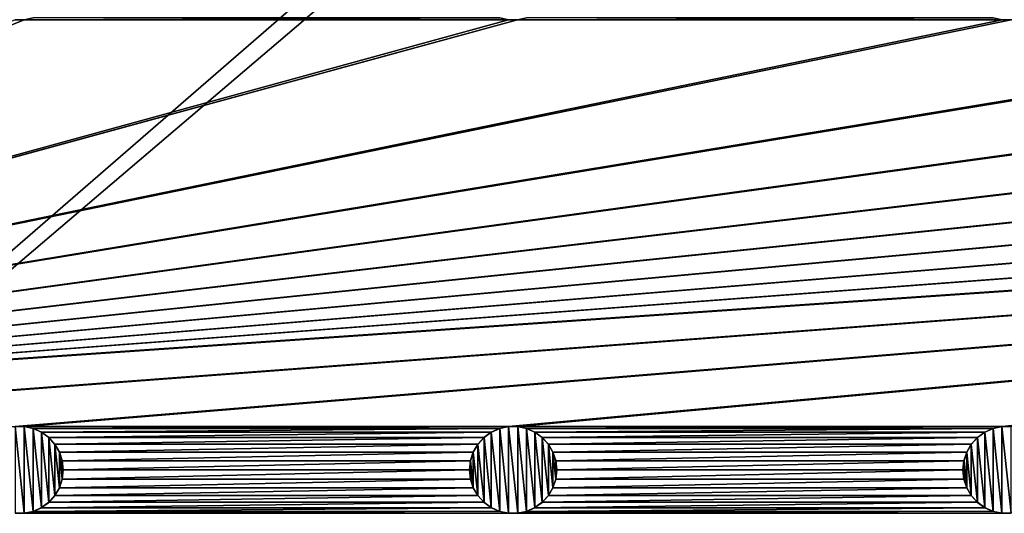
# Model space of a CAD drawing. Header units: metres. Extents: x -200 to 200, y -200 to 200.
# Tile 8 of 88: x -113 to -57, y -116 to -87. Entities that reach past the tile are written whole.
import ezdxf

# ---------------------------------------------------------------- set-up
doc = ezdxf.new("R2010")
doc.units = ezdxf.units.M
doc.layers.add('solid_P34200', color=7, linetype='CONTINUOUS')

msp = doc.modelspace()

# ---------------------------------------------------------------- linework, layer by layer
at = {"layer": 'solid_P34200'}
for points in [[(-181, -159), (-181, 159), (-10.240819, -10.959723)], [(-181, -159), (-10.240819, -10.959723), (-8.64688, -12.25524)], [(181, -159), (-181, -159), (-8.64688, -12.25524)], [(-84.641083, -87.385712, 5), (-170.574692, -110.823647, 5), (-170.058914, -110.714287, 5)], [(-112.941078, -87.385712, 5), (-113.458923, -87.385712, 5), (-170.574692, -110.823647, 5)], [(-85.15892, -87.385712, 5), (-112.941078, -87.385712, 5), (-170.574692, -110.823647, 5)], [(-84.641083, -87.385712, 5), (-85.15892, -87.385712, 5), (-170.574692, -110.823647, 5)], [(170.058914, -87.385712, 5), (-170.058914, -110.714287, 5), (-169.541077, -110.714287, 5)], [(-56.858921, -87.385712, 5), (-84.641083, -87.385712, 5), (-170.058914, -110.714287, 5)], [(-56.34108, -87.385712, 5), (-56.858921, -87.385712, 5), (-170.058914, -110.714287, 5)], [(-28.55892, -87.385712, 5), (-56.34108, -87.385712, 5), (-170.058914, -110.714287, 5)], [(-28.04108, -87.385712, 5), (-28.55892, -87.385712, 5), (-170.058914, -110.714287, 5)], [(-0.25892, -87.385712, 5), (-28.04108, -87.385712, 5), (-170.058914, -110.714287, 5)], [(0.25892, -87.385712, 5), (-0.25892, -87.385712, 5), (-170.058914, -110.714287, 5)], [(28.04108, -87.385712, 5), (0.25892, -87.385712, 5), (-170.058914, -110.714287, 5)], [(170.058914, -87.385712, 5), (169.541077, -87.385712, 5), (-170.058914, -110.714287, 5)], [(141.758926, -87.385712, 5), (-170.058914, -110.714287, 5), (169.541077, -87.385712, 5)], [(141.758926, -87.385712, 5), (141.241074, -87.385712, 5), (-170.058914, -110.714287, 5)], [(113.458923, -87.385712, 5), (-170.058914, -110.714287, 5), (141.241074, -87.385712, 5)], [(113.458923, -87.385712, 5), (112.941078, -87.385712, 5), (-170.058914, -110.714287, 5)], [(85.15892, -87.385712, 5), (-170.058914, -110.714287, 5), (112.941078, -87.385712, 5)], [(85.15892, -87.385712, 5), (84.641083, -87.385712, 5), (-170.058914, -110.714287, 5)], [(56.858921, -87.385712, 5), (-170.058914, -110.714287, 5), (84.641083, -87.385712, 5)], [(56.858921, -87.385712, 5), (56.34108, -87.385712, 5), (-170.058914, -110.714287, 5)], [(28.55892, -87.385712, 5), (-170.058914, -110.714287, 5), (56.34108, -87.385712, 5)], [(28.55892, -87.385712, 5), (28.04108, -87.385712, 5), (-170.058914, -110.714287, 5)], [(170.058914, -87.385712, 5), (-169.541077, -110.714287, 5), (-141.758926, -110.714287, 5)], [(170.058914, -87.385712, 5), (-141.758926, -110.714287, 5), (-141.241074, -110.714287, 5)], [(170.058914, -87.385712, 5), (-141.241074, -110.714287, 5), (-113.458923, -110.714287, 5)], [(-113.464638, -87.384521, 7.5), (-113.458923, -87.385712, 5), (-112.941078, -87.385712, 5)], [(-112.935364, -87.384521, 7.5), (-113.464638, -87.384521, 7.5), (-112.941078, -87.385712, 5)], [(170.058914, -87.385712, 5), (-113.458923, -110.714287, 5), (-112.941078, -110.714287, 5)], [(-85.67469, -87.276352, 5), (-112.425308, -87.276352, 5), (-112.941078, -87.385712, 5)], [(-112.935364, -87.384521, 7.5), (-112.941078, -87.385712, 5), (-112.425308, -87.276352, 5)], [(-85.15892, -87.385712, 5), (-85.67469, -87.276352, 5), (-112.941078, -87.385712, 5)], [(170.058914, -87.385712, 5), (-112.941078, -110.714287, 5), (-85.15892, -110.714287, 5)], [(-85.668777, -87.277863, 7.5), (-85.67469, -87.276352, 5), (-85.15892, -87.385712, 5)], [(-85.164635, -87.384521, 7.5), (-85.668777, -87.277863, 7.5), (-85.15892, -87.385712, 5)], [(-85.164635, -87.384521, 7.5), (-85.15892, -87.385712, 5), (-84.641083, -87.385712, 5)], [(-84.635368, -87.384521, 7.5), (-85.164635, -87.384521, 7.5), (-84.641083, -87.385712, 5)], [(170.058914, -87.385712, 5), (-85.15892, -110.714287, 5), (-84.641083, -110.714287, 5)], [(-57.374687, -87.276352, 5), (-84.125313, -87.276352, 5), (-84.641083, -87.385712, 5)], [(-84.635368, -87.384521, 7.5), (-84.641083, -87.385712, 5), (-84.125313, -87.276352, 5)], [(-56.858921, -87.385712, 5), (-57.374687, -87.276352, 5), (-84.641083, -87.385712, 5)], [(170.058914, -87.385712, 5), (-84.641083, -110.714287, 5), (-56.858921, -110.714287, 5)], [(-57.368778, -87.277863, 7.5), (-57.374687, -87.276352, 5), (-56.858921, -87.385712, 5)], [(-56.864635, -87.384521, 7.5), (-57.368778, -87.277863, 7.5), (-56.858921, -87.385712, 5)], [(-56.864635, -87.384521, 7.5), (-56.858921, -87.385712, 5), (-56.34108, -87.385712, 5)], [(-56.335365, -87.384521, 7.5), (-56.864635, -87.384521, 7.5), (-56.34108, -87.385712, 5)], [(170.058914, -87.385712, 5), (-56.858921, -110.714287, 5), (-56.34108, -110.714287, 5)], [(-113.464638, -110.715477, 7.5), (-112.935364, -110.715477, 7.5), (-113.458923, -110.714287, 5)], [(-113.464638, -110.715477, 7.5), (-113.464638, -115.684525, 7.5), (-112.935364, -115.684525, 7.5)], [(-113.464638, -110.715477, 7.5), (-112.935364, -115.684525, 7.5), (-112.935364, -110.715477, 7.5)], [(-112.935364, -110.715477, 7.5), (-112.941078, -110.714287, 5), (-113.458923, -110.714287, 5)], [(-85.15892, -110.714287, 5), (-112.941078, -110.714287, 5), (-112.425308, -110.823647, 5)], [(-112.431221, -110.822136, 7.5), (-112.425308, -110.823647, 5), (-112.941078, -110.714287, 5)], [(-112.935364, -110.715477, 7.5), (-112.431221, -110.822136, 7.5), (-112.941078, -110.714287, 5)], [(-112.935364, -110.715477, 7.5), (-112.935364, -115.684525, 7.5), (-112.431221, -115.577858, 7.5)], [(-112.935364, -110.715477, 7.5), (-112.431221, -115.577858, 7.5), (-112.431221, -110.822136, 7.5)], [(-112.431221, -110.822136, 7.5), (-111.948463, -111.037949, 7.5), (-112.425308, -110.823647, 5)], [(-112.431221, -110.822136, 7.5), (-112.431221, -115.577858, 7.5), (-111.948463, -115.362045, 7.5)], [(-112.431221, -110.822136, 7.5), (-111.948463, -115.362045, 7.5), (-111.948463, -111.037949, 7.5)], [(-85.67469, -110.823647, 5), (-85.15892, -110.714287, 5), (-112.425308, -110.823647, 5)], [(-85.67469, -110.823647, 5), (-112.425308, -110.823647, 5), (-111.952179, -111.034927, 5)], [(-111.948463, -111.037949, 7.5), (-111.952179, -111.034927, 5), (-112.425308, -110.823647, 5)], [(-86.14782, -111.034927, 5), (-85.67469, -110.823647, 5), (-111.952179, -111.034927, 5)], [(-86.14782, -111.034927, 5), (-111.952179, -111.034927, 5), (-111.525772, -111.343788, 5)], [(-111.529884, -111.340363, 7.5), (-111.525772, -111.343788, 5), (-111.952179, -111.034927, 5)], [(-111.948463, -111.037949, 7.5), (-111.529884, -111.340363, 7.5), (-111.952179, -111.034927, 5)], [(-111.948463, -111.037949, 7.5), (-111.948463, -115.362045, 7.5), (-111.529884, -115.059639, 7.5)], [(-111.948463, -111.037949, 7.5), (-111.529884, -115.059639, 7.5), (-111.529884, -111.340363, 7.5)], [(-86.574226, -111.343788, 5), (-86.14782, -111.034927, 5), (-111.525772, -111.343788, 5)], [(-86.151535, -111.037949, 7.5), (-86.14782, -111.034927, 5), (-86.574226, -111.343788, 5)], [(-86.570114, -111.340363, 7.5), (-86.151535, -111.037949, 7.5), (-86.574226, -111.343788, 5)], [(-86.570114, -111.340363, 7.5), (-86.151535, -115.362045, 7.5), (-86.151535, -111.037949, 7.5)], [(-86.151535, -111.037949, 7.5), (-85.668777, -110.822136, 7.5), (-86.14782, -111.034927, 5)], [(-86.151535, -111.037949, 7.5), (-85.668777, -115.577858, 7.5), (-85.668777, -110.822136, 7.5)], [(-86.151535, -111.037949, 7.5), (-86.151535, -115.362045, 7.5), (-85.668777, -115.577858, 7.5)], [(-85.668777, -110.822136, 7.5), (-85.67469, -110.823647, 5), (-86.14782, -111.034927, 5)], [(-85.164635, -110.715477, 7.5), (-85.15892, -110.714287, 5), (-85.67469, -110.823647, 5)], [(-85.668777, -110.822136, 7.5), (-85.164635, -110.715477, 7.5), (-85.67469, -110.823647, 5)], [(-85.668777, -110.822136, 7.5), (-85.164635, -115.684525, 7.5), (-85.164635, -110.715477, 7.5)], [(-85.668777, -110.822136, 7.5), (-85.668777, -115.577858, 7.5), (-85.164635, -115.684525, 7.5)], [(-85.164635, -110.715477, 7.5), (-84.635368, -110.715477, 7.5), (-85.15892, -110.714287, 5)], [(-85.164635, -110.715477, 7.5), (-85.164635, -115.684525, 7.5), (-84.635368, -115.684525, 7.5)], [(-85.164635, -110.715477, 7.5), (-84.635368, -115.684525, 7.5), (-84.635368, -110.715477, 7.5)], [(-84.635368, -110.715477, 7.5), (-84.641083, -110.714287, 5), (-85.15892, -110.714287, 5)], [(-56.858921, -110.714287, 5), (-84.641083, -110.714287, 5), (-84.125313, -110.823647, 5)], [(-84.131226, -110.822136, 7.5), (-84.125313, -110.823647, 5), (-84.641083, -110.714287, 5)], [(-84.635368, -110.715477, 7.5), (-84.131226, -110.822136, 7.5), (-84.641083, -110.714287, 5)], [(-84.635368, -110.715477, 7.5), (-84.635368, -115.684525, 7.5), (-84.131226, -115.577858, 7.5)], [(-84.635368, -110.715477, 7.5), (-84.131226, -115.577858, 7.5), (-84.131226, -110.822136, 7.5)], [(-84.131226, -110.822136, 7.5), (-83.648468, -111.037949, 7.5), (-84.125313, -110.823647, 5)], [(-84.131226, -110.822136, 7.5), (-84.131226, -115.577858, 7.5), (-83.648468, -115.362045, 7.5)], [(-84.131226, -110.822136, 7.5), (-83.648468, -115.362045, 7.5), (-83.648468, -111.037949, 7.5)], [(-57.374687, -110.823647, 5), (-56.858921, -110.714287, 5), (-84.125313, -110.823647, 5)], [(-57.374687, -110.823647, 5), (-84.125313, -110.823647, 5), (-83.652184, -111.034927, 5)], [(-83.648468, -111.037949, 7.5), (-83.652184, -111.034927, 5), (-84.125313, -110.823647, 5)], [(-57.847816, -111.034927, 5), (-57.374687, -110.823647, 5), (-83.652184, -111.034927, 5)], [(-57.847816, -111.034927, 5), (-83.652184, -111.034927, 5), (-83.225777, -111.343788, 5)], [(-83.229889, -111.340363, 7.5), (-83.225777, -111.343788, 5), (-83.652184, -111.034927, 5)], [(-83.648468, -111.037949, 7.5), (-83.229889, -111.340363, 7.5), (-83.652184, -111.034927, 5)], [(-83.648468, -111.037949, 7.5), (-83.648468, -115.362045, 7.5), (-83.229889, -115.059639, 7.5)], [(-83.648468, -111.037949, 7.5), (-83.229889, -115.059639, 7.5), (-83.229889, -111.340363, 7.5)], [(-58.274223, -111.343788, 5), (-57.847816, -111.034927, 5), (-83.225777, -111.343788, 5)], [(-57.851532, -111.037949, 7.5), (-57.847816, -111.034927, 5), (-58.274223, -111.343788, 5)], [(-58.270115, -111.340363, 7.5), (-57.851532, -111.037949, 7.5), (-58.274223, -111.343788, 5)], [(-58.270115, -111.340363, 7.5), (-57.851532, -115.362045, 7.5), (-57.851532, -111.037949, 7.5)], [(-57.851532, -111.037949, 7.5), (-57.368778, -110.822136, 7.5), (-57.847816, -111.034927, 5)], [(-57.851532, -111.037949, 7.5), (-57.368778, -115.577858, 7.5), (-57.368778, -110.822136, 7.5)], [(-57.851532, -111.037949, 7.5), (-57.851532, -115.362045, 7.5), (-57.368778, -115.577858, 7.5)], [(-57.368778, -110.822136, 7.5), (-57.374687, -110.823647, 5), (-57.847816, -111.034927, 5)], [(-56.864635, -110.715477, 7.5), (-56.858921, -110.714287, 5), (-57.374687, -110.823647, 5)], [(-57.368778, -110.822136, 7.5), (-56.864635, -110.715477, 7.5), (-57.374687, -110.823647, 5)], [(-57.368778, -110.822136, 7.5), (-56.864635, -115.684525, 7.5), (-56.864635, -110.715477, 7.5)], [(-57.368778, -110.822136, 7.5), (-57.368778, -115.577858, 7.5), (-56.864635, -115.684525, 7.5)], [(-56.864635, -110.715477, 7.5), (-56.335365, -110.715477, 7.5), (-56.858921, -110.714287, 5)], [(-56.864635, -110.715477, 7.5), (-56.864635, -115.684525, 7.5), (-56.335365, -115.684525, 7.5)], [(-56.864635, -110.715477, 7.5), (-56.335365, -115.684525, 7.5), (-56.335365, -110.715477, 7.5)], [(-56.335365, -110.715477, 7.5), (-56.34108, -110.714287, 5), (-56.858921, -110.714287, 5)], [(-111.529884, -111.340363, 7.5), (-111.178116, -111.733292, 7.5), (-111.525772, -111.343788, 5)], [(-111.529884, -111.340363, 7.5), (-111.529884, -115.059639, 7.5), (-111.178116, -114.66671, 7.5)], [(-111.529884, -111.340363, 7.5), (-111.178116, -114.66671, 7.5), (-111.178116, -111.733292, 7.5)], [(-86.574226, -111.343788, 5), (-111.525772, -111.343788, 5), (-111.179207, -111.730286, 5)], [(-111.178116, -111.733292, 7.5), (-111.179207, -111.730286, 5), (-111.525772, -111.343788, 5)], [(-86.920792, -111.730286, 5), (-86.574226, -111.343788, 5), (-111.179207, -111.730286, 5)], [(-86.920792, -111.730286, 5), (-111.179207, -111.730286, 5), (-110.915665, -112.184433, 5)], [(-110.917191, -112.180923, 7.5), (-110.915665, -112.184433, 5), (-111.179207, -111.730286, 5)], [(-111.178116, -111.733292, 7.5), (-110.917191, -112.180923, 7.5), (-111.179207, -111.730286, 5)], [(-111.178116, -111.733292, 7.5), (-111.178116, -114.66671, 7.5), (-110.917191, -114.219078, 7.5)], [(-111.178116, -111.733292, 7.5), (-110.917191, -114.219078, 7.5), (-110.917191, -112.180923, 7.5)], [(-87.184341, -112.184433, 5), (-86.920792, -111.730286, 5), (-110.915665, -112.184433, 5)], [(-86.921883, -111.733292, 7.5), (-86.920792, -111.730286, 5), (-87.184341, -112.184433, 5)], [(-87.182808, -112.180923, 7.5), (-86.921883, -111.733292, 7.5), (-87.184341, -112.184433, 5)], [(-87.182808, -112.180923, 7.5), (-86.921883, -114.66671, 7.5), (-86.921883, -111.733292, 7.5)], [(-86.921883, -111.733292, 7.5), (-86.570114, -111.340363, 7.5), (-86.920792, -111.730286, 5)], [(-86.921883, -111.733292, 7.5), (-86.570114, -115.059639, 7.5), (-86.570114, -111.340363, 7.5)], [(-86.921883, -111.733292, 7.5), (-86.921883, -114.66671, 7.5), (-86.570114, -115.059639, 7.5)], [(-86.570114, -111.340363, 7.5), (-86.574226, -111.343788, 5), (-86.920792, -111.730286, 5)], [(-86.570114, -111.340363, 7.5), (-86.570114, -115.059639, 7.5), (-86.151535, -115.362045, 7.5)], [(-83.229889, -111.340363, 7.5), (-82.87812, -111.733292, 7.5), (-83.225777, -111.343788, 5)], [(-83.229889, -111.340363, 7.5), (-83.229889, -115.059639, 7.5), (-82.87812, -114.66671, 7.5)], [(-83.229889, -111.340363, 7.5), (-82.87812, -114.66671, 7.5), (-82.87812, -111.733292, 7.5)], [(-58.274223, -111.343788, 5), (-83.225777, -111.343788, 5), (-82.879204, -111.730286, 5)], [(-82.87812, -111.733292, 7.5), (-82.879204, -111.730286, 5), (-83.225777, -111.343788, 5)], [(-58.620796, -111.730286, 5), (-58.274223, -111.343788, 5), (-82.879204, -111.730286, 5)], [(-58.620796, -111.730286, 5), (-82.879204, -111.730286, 5), (-82.615662, -112.184433, 5)], [(-82.617195, -112.180923, 7.5), (-82.615662, -112.184433, 5), (-82.879204, -111.730286, 5)], [(-82.87812, -111.733292, 7.5), (-82.617195, -112.180923, 7.5), (-82.879204, -111.730286, 5)], [(-82.87812, -111.733292, 7.5), (-82.87812, -114.66671, 7.5), (-82.617195, -114.219078, 7.5)], [(-82.87812, -111.733292, 7.5), (-82.617195, -114.219078, 7.5), (-82.617195, -112.180923, 7.5)], [(-58.884338, -112.184433, 5), (-58.620796, -111.730286, 5), (-82.615662, -112.184433, 5)], [(-58.621883, -111.733292, 7.5), (-58.620796, -111.730286, 5), (-58.884338, -112.184433, 5)], [(-58.882805, -112.180923, 7.5), (-58.621883, -111.733292, 7.5), (-58.884338, -112.184433, 5)], [(-58.882805, -112.180923, 7.5), (-58.621883, -114.66671, 7.5), (-58.621883, -111.733292, 7.5)], [(-58.621883, -111.733292, 7.5), (-58.270115, -111.340363, 7.5), (-58.620796, -111.730286, 5)], [(-58.621883, -111.733292, 7.5), (-58.270115, -115.059639, 7.5), (-58.270115, -111.340363, 7.5)], [(-58.621883, -111.733292, 7.5), (-58.621883, -114.66671, 7.5), (-58.270115, -115.059639, 7.5)], [(-58.270115, -111.340363, 7.5), (-58.274223, -111.343788, 5), (-58.620796, -111.730286, 5)], [(-58.270115, -111.340363, 7.5), (-58.270115, -115.059639, 7.5), (-57.851532, -115.362045, 7.5)], [(-110.917191, -112.180923, 7.5), (-110.760017, -112.667068, 7.5), (-110.915665, -112.184433, 5)], [(-110.917191, -112.180923, 7.5), (-110.917191, -114.219078, 7.5), (-110.760017, -113.732933, 7.5)], [(-110.917191, -112.180923, 7.5), (-110.760017, -113.732933, 7.5), (-110.760017, -112.667068, 7.5)], [(-87.184341, -112.184433, 5), (-110.915665, -112.184433, 5), (-110.757736, -112.671631, 5)], [(-110.760017, -112.667068, 7.5), (-110.757736, -112.671631, 5), (-110.915665, -112.184433, 5)], [(-87.342262, -112.671631, 5), (-87.184341, -112.184433, 5), (-110.757736, -112.671631, 5)], [(-87.182808, -112.180923, 7.5), (-87.184341, -112.184433, 5), (-87.342262, -112.671631, 5)], [(-87.339981, -112.667068, 7.5), (-87.182808, -112.180923, 7.5), (-87.342262, -112.671631, 5)], [(-87.339981, -112.667068, 7.5), (-87.182808, -114.219078, 7.5), (-87.182808, -112.180923, 7.5)], [(-87.182808, -112.180923, 7.5), (-87.182808, -114.219078, 7.5), (-86.921883, -114.66671, 7.5)], [(-82.617195, -112.180923, 7.5), (-82.460022, -112.667068, 7.5), (-82.615662, -112.184433, 5)], [(-82.617195, -112.180923, 7.5), (-82.617195, -114.219078, 7.5), (-82.460022, -113.732933, 7.5)], [(-82.617195, -112.180923, 7.5), (-82.460022, -113.732933, 7.5), (-82.460022, -112.667068, 7.5)], [(-58.884338, -112.184433, 5), (-82.615662, -112.184433, 5), (-82.457733, -112.671631, 5)], [(-82.460022, -112.667068, 7.5), (-82.457733, -112.671631, 5), (-82.615662, -112.184433, 5)], [(-59.042263, -112.671631, 5), (-58.884338, -112.184433, 5), (-82.457733, -112.671631, 5)], [(-58.882805, -112.180923, 7.5), (-58.884338, -112.184433, 5), (-59.042263, -112.671631, 5)], [(-59.039982, -112.667068, 7.5), (-58.882805, -112.180923, 7.5), (-59.042263, -112.671631, 5)], [(-59.039982, -112.667068, 7.5), (-58.882805, -114.219078, 7.5), (-58.882805, -112.180923, 7.5)], [(-58.882805, -112.180923, 7.5), (-58.882805, -114.219078, 7.5), (-58.621883, -114.66671, 7.5)], [(-110.760017, -112.667068, 7.5), (-110.699997, -113.199997, 7.5), (-110.757736, -112.671631, 5)], [(-110.760017, -112.667068, 7.5), (-110.760017, -113.732933, 7.5), (-110.699997, -113.199997, 7.5)], [(-87.342262, -112.671631, 5), (-110.757736, -112.671631, 5), (-110.699997, -113.199997, 5)], [(-110.699997, -113.199997, 7.5), (-110.699997, -113.199997, 5), (-110.757736, -112.671631, 5)], [(-87.400002, -113.199997, 5), (-87.342262, -112.671631, 5), (-110.699997, -113.199997, 5)], [(-87.339981, -112.667068, 7.5), (-87.342262, -112.671631, 5), (-87.400002, -113.199997, 5)], [(-87.339981, -112.667068, 7.5), (-87.400002, -113.199997, 5), (-87.400002, -113.199997, 7.5)], [(-87.339981, -112.667068, 7.5), (-87.400002, -113.199997, 7.5), (-87.339981, -113.732933, 7.5)], [(-87.339981, -112.667068, 7.5), (-87.339981, -113.732933, 7.5), (-87.182808, -114.219078, 7.5)], [(-82.460022, -112.667068, 7.5), (-82.400002, -113.199997, 7.5), (-82.457733, -112.671631, 5)], [(-82.460022, -112.667068, 7.5), (-82.460022, -113.732933, 7.5), (-82.400002, -113.199997, 7.5)], [(-59.042263, -112.671631, 5), (-82.457733, -112.671631, 5), (-82.400002, -113.199997, 5)], [(-82.400002, -113.199997, 7.5), (-82.400002, -113.199997, 5), (-82.457733, -112.671631, 5)], [(-59.099998, -113.199997, 5), (-59.042263, -112.671631, 5), (-82.400002, -113.199997, 5)], [(-59.039982, -112.667068, 7.5), (-59.042263, -112.671631, 5), (-59.099998, -113.199997, 5)], [(-59.039982, -112.667068, 7.5), (-59.099998, -113.199997, 5), (-59.099998, -113.199997, 7.5)], [(-59.039982, -112.667068, 7.5), (-59.099998, -113.199997, 7.5), (-59.039982, -113.732933, 7.5)], [(-59.039982, -112.667068, 7.5), (-59.039982, -113.732933, 7.5), (-58.882805, -114.219078, 7.5)], [(-110.760017, -113.732933, 7.5), (-110.757736, -113.728371, 5), (-110.699997, -113.199997, 5)], [(-110.699997, -113.199997, 7.5), (-110.760017, -113.732933, 7.5), (-110.699997, -113.199997, 5)], [(-87.400002, -113.199997, 5), (-110.699997, -113.199997, 5), (-110.757736, -113.728371, 5)], [(-87.342262, -113.728371, 5), (-87.400002, -113.199997, 5), (-110.757736, -113.728371, 5)], [(-87.400002, -113.199997, 7.5), (-87.400002, -113.199997, 5), (-87.342262, -113.728371, 5)], [(-87.339981, -113.732933, 7.5), (-87.400002, -113.199997, 7.5), (-87.342262, -113.728371, 5)], [(-82.460022, -113.732933, 7.5), (-82.457733, -113.728371, 5), (-82.400002, -113.199997, 5)], [(-82.400002, -113.199997, 7.5), (-82.460022, -113.732933, 7.5), (-82.400002, -113.199997, 5)], [(-59.099998, -113.199997, 5), (-82.400002, -113.199997, 5), (-82.457733, -113.728371, 5)], [(-59.042263, -113.728371, 5), (-59.099998, -113.199997, 5), (-82.457733, -113.728371, 5)], [(-59.099998, -113.199997, 7.5), (-59.099998, -113.199997, 5), (-59.042263, -113.728371, 5)], [(-59.039982, -113.732933, 7.5), (-59.099998, -113.199997, 7.5), (-59.042263, -113.728371, 5)], [(-110.917191, -114.219078, 7.5), (-110.915665, -114.215569, 5), (-110.757736, -113.728371, 5)], [(-110.760017, -113.732933, 7.5), (-110.917191, -114.219078, 7.5), (-110.757736, -113.728371, 5)], [(-87.342262, -113.728371, 5), (-110.757736, -113.728371, 5), (-110.915665, -114.215569, 5)], [(-87.184341, -114.215569, 5), (-87.342262, -113.728371, 5), (-110.915665, -114.215569, 5)], [(-87.339981, -113.732933, 7.5), (-87.342262, -113.728371, 5), (-87.184341, -114.215569, 5)], [(-87.182808, -114.219078, 7.5), (-87.339981, -113.732933, 7.5), (-87.184341, -114.215569, 5)], [(-82.617195, -114.219078, 7.5), (-82.615662, -114.215569, 5), (-82.457733, -113.728371, 5)], [(-82.460022, -113.732933, 7.5), (-82.617195, -114.219078, 7.5), (-82.457733, -113.728371, 5)], [(-59.042263, -113.728371, 5), (-82.457733, -113.728371, 5), (-82.615662, -114.215569, 5)], [(-58.884338, -114.215569, 5), (-59.042263, -113.728371, 5), (-82.615662, -114.215569, 5)], [(-59.039982, -113.732933, 7.5), (-59.042263, -113.728371, 5), (-58.884338, -114.215569, 5)], [(-58.882805, -114.219078, 7.5), (-59.039982, -113.732933, 7.5), (-58.884338, -114.215569, 5)], [(-87.184341, -114.215569, 5), (-110.915665, -114.215569, 5), (-111.179207, -114.669708, 5)], [(-111.178116, -114.66671, 7.5), (-111.179207, -114.669708, 5), (-110.915665, -114.215569, 5)], [(-86.920792, -114.669708, 5), (-87.184341, -114.215569, 5), (-111.179207, -114.669708, 5)], [(-110.917191, -114.219078, 7.5), (-111.178116, -114.66671, 7.5), (-110.915665, -114.215569, 5)], [(-87.182808, -114.219078, 7.5), (-87.184341, -114.215569, 5), (-86.920792, -114.669708, 5)], [(-86.921883, -114.66671, 7.5), (-87.182808, -114.219078, 7.5), (-86.920792, -114.669708, 5)], [(-58.884338, -114.215569, 5), (-82.615662, -114.215569, 5), (-82.879204, -114.669708, 5)], [(-82.87812, -114.66671, 7.5), (-82.879204, -114.669708, 5), (-82.615662, -114.215569, 5)], [(-58.620796, -114.669708, 5), (-58.884338, -114.215569, 5), (-82.879204, -114.669708, 5)], [(-82.617195, -114.219078, 7.5), (-82.87812, -114.66671, 7.5), (-82.615662, -114.215569, 5)], [(-58.882805, -114.219078, 7.5), (-58.884338, -114.215569, 5), (-58.620796, -114.669708, 5)], [(-58.621883, -114.66671, 7.5), (-58.882805, -114.219078, 7.5), (-58.620796, -114.669708, 5)], [(-86.574226, -115.056213, 5), (-111.525772, -115.056213, 5), (-111.952179, -115.365067, 5)], [(-111.948463, -115.362045, 7.5), (-111.952179, -115.365067, 5), (-111.525772, -115.056213, 5)], [(-86.14782, -115.365067, 5), (-86.574226, -115.056213, 5), (-111.952179, -115.365067, 5)], [(-111.529884, -115.059639, 7.5), (-111.948463, -115.362045, 7.5), (-111.525772, -115.056213, 5)], [(-111.178116, -114.66671, 7.5), (-111.529884, -115.059639, 7.5), (-111.179207, -114.669708, 5)], [(-111.529884, -115.059639, 7.5), (-111.525772, -115.056213, 5), (-111.179207, -114.669708, 5)], [(-86.920792, -114.669708, 5), (-111.179207, -114.669708, 5), (-111.525772, -115.056213, 5)], [(-86.574226, -115.056213, 5), (-86.920792, -114.669708, 5), (-111.525772, -115.056213, 5)], [(-86.921883, -114.66671, 7.5), (-86.920792, -114.669708, 5), (-86.574226, -115.056213, 5)], [(-86.570114, -115.059639, 7.5), (-86.921883, -114.66671, 7.5), (-86.574226, -115.056213, 5)], [(-86.570114, -115.059639, 7.5), (-86.574226, -115.056213, 5), (-86.14782, -115.365067, 5)], [(-86.151535, -115.362045, 7.5), (-86.570114, -115.059639, 7.5), (-86.14782, -115.365067, 5)], [(-58.274223, -115.056213, 5), (-83.225777, -115.056213, 5), (-83.652184, -115.365067, 5)], [(-83.648468, -115.362045, 7.5), (-83.652184, -115.365067, 5), (-83.225777, -115.056213, 5)], [(-57.847816, -115.365067, 5), (-58.274223, -115.056213, 5), (-83.652184, -115.365067, 5)], [(-83.229889, -115.059639, 7.5), (-83.648468, -115.362045, 7.5), (-83.225777, -115.056213, 5)], [(-82.87812, -114.66671, 7.5), (-83.229889, -115.059639, 7.5), (-82.879204, -114.669708, 5)], [(-83.229889, -115.059639, 7.5), (-83.225777, -115.056213, 5), (-82.879204, -114.669708, 5)], [(-58.620796, -114.669708, 5), (-82.879204, -114.669708, 5), (-83.225777, -115.056213, 5)], [(-58.274223, -115.056213, 5), (-58.620796, -114.669708, 5), (-83.225777, -115.056213, 5)], [(-58.621883, -114.66671, 7.5), (-58.620796, -114.669708, 5), (-58.274223, -115.056213, 5)], [(-58.270115, -115.059639, 7.5), (-58.621883, -114.66671, 7.5), (-58.274223, -115.056213, 5)], [(-58.270115, -115.059639, 7.5), (-58.274223, -115.056213, 5), (-57.847816, -115.365067, 5)], [(-57.851532, -115.362045, 7.5), (-58.270115, -115.059639, 7.5), (-57.847816, -115.365067, 5)], [(-113.464638, -115.684525, 7.5), (-113.458923, -115.685715, 5), (-112.941078, -115.685715, 5)], [(-112.935364, -115.684525, 7.5), (-113.464638, -115.684525, 7.5), (-112.941078, -115.685715, 5)], [(-85.67469, -115.576355, 5), (-112.425308, -115.576355, 5), (-112.941078, -115.685715, 5)], [(-112.935364, -115.684525, 7.5), (-112.941078, -115.685715, 5), (-112.425308, -115.576355, 5)], [(-85.15892, -115.685715, 5), (-85.67469, -115.576355, 5), (-112.941078, -115.685715, 5)], [(-112.431221, -115.577858, 7.5), (-112.935364, -115.684525, 7.5), (-112.425308, -115.576355, 5)], [(-111.948463, -115.362045, 7.5), (-112.431221, -115.577858, 7.5), (-111.952179, -115.365067, 5)], [(-112.431221, -115.577858, 7.5), (-112.425308, -115.576355, 5), (-111.952179, -115.365067, 5)], [(-86.14782, -115.365067, 5), (-111.952179, -115.365067, 5), (-112.425308, -115.576355, 5)], [(-85.67469, -115.576355, 5), (-86.14782, -115.365067, 5), (-112.425308, -115.576355, 5)], [(-86.151535, -115.362045, 7.5), (-86.14782, -115.365067, 5), (-85.67469, -115.576355, 5)], [(-85.668777, -115.577858, 7.5), (-86.151535, -115.362045, 7.5), (-85.67469, -115.576355, 5)], [(-85.668777, -115.577858, 7.5), (-85.67469, -115.576355, 5), (-85.15892, -115.685715, 5)], [(-85.164635, -115.684525, 7.5), (-85.668777, -115.577858, 7.5), (-85.15892, -115.685715, 5)], [(-85.164635, -115.684525, 7.5), (-85.15892, -115.685715, 5), (-84.641083, -115.685715, 5)], [(-84.635368, -115.684525, 7.5), (-85.164635, -115.684525, 7.5), (-84.641083, -115.685715, 5)], [(-57.374687, -115.576355, 5), (-84.125313, -115.576355, 5), (-84.641083, -115.685715, 5)], [(-84.635368, -115.684525, 7.5), (-84.641083, -115.685715, 5), (-84.125313, -115.576355, 5)], [(-56.858921, -115.685715, 5), (-57.374687, -115.576355, 5), (-84.641083, -115.685715, 5)], [(-84.131226, -115.577858, 7.5), (-84.635368, -115.684525, 7.5), (-84.125313, -115.576355, 5)], [(-83.648468, -115.362045, 7.5), (-84.131226, -115.577858, 7.5), (-83.652184, -115.365067, 5)], [(-84.131226, -115.577858, 7.5), (-84.125313, -115.576355, 5), (-83.652184, -115.365067, 5)], [(-57.847816, -115.365067, 5), (-83.652184, -115.365067, 5), (-84.125313, -115.576355, 5)], [(-57.374687, -115.576355, 5), (-57.847816, -115.365067, 5), (-84.125313, -115.576355, 5)], [(-57.851532, -115.362045, 7.5), (-57.847816, -115.365067, 5), (-57.374687, -115.576355, 5)], [(-57.368778, -115.577858, 7.5), (-57.851532, -115.362045, 7.5), (-57.374687, -115.576355, 5)], [(-57.368778, -115.577858, 7.5), (-57.374687, -115.576355, 5), (-56.858921, -115.685715, 5)], [(-56.864635, -115.684525, 7.5), (-57.368778, -115.577858, 7.5), (-56.858921, -115.685715, 5)], [(-56.864635, -115.684525, 7.5), (-56.858921, -115.685715, 5), (-56.34108, -115.685715, 5)], [(-56.335365, -115.684525, 7.5), (-56.864635, -115.684525, 7.5), (-56.34108, -115.685715, 5)]]:
    msp.add_3dface(points, dxfattribs=at)

doc.saveas('drawing.dxf')
